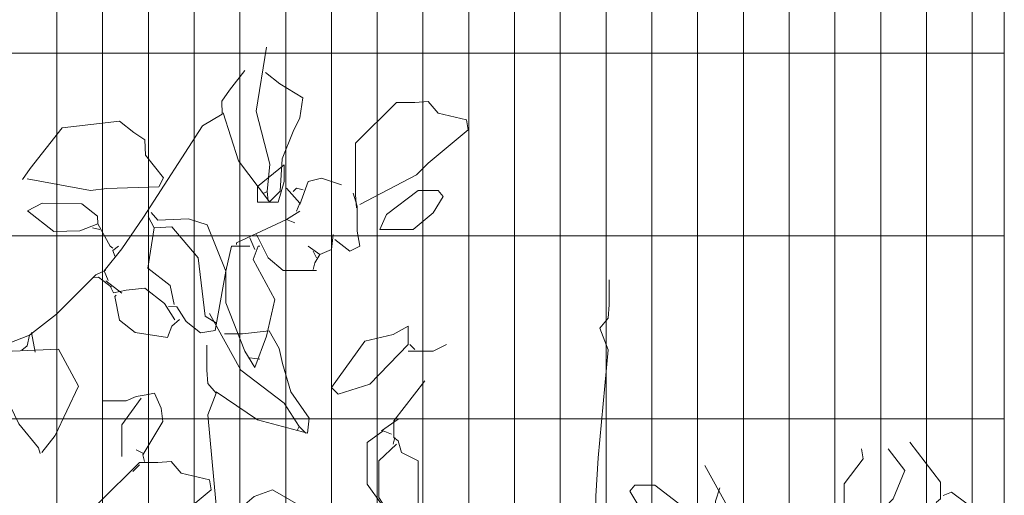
# Model space of a CAD drawing. Header units: millimetres. Extents: x 14400 to 93787, y -21104 to 39413.
# Tile 122 of 256: x 24893 to 25013, y 9859 to 9916. Entities that reach past the tile are written whole.
import ezdxf

# ---------------------------------------------------------------- set-up
doc = ezdxf.new("R2010")
doc.units = ezdxf.units.MM
for name, color, linetype, lineweight in [('_MODUS - zielen', 66, 'Continuous', 9), ('Hatch', 4, 'Continuous', 5), ('Widok', 1, 'Continuous', 15)]:
    doc.layers.add(name, color=color, linetype=linetype, lineweight=lineweight)

msp = doc.modelspace()

# ---------------------------------------------------------------- hatches: boundary and pattern name
at = {"layer": 'Hatch', "ltscale": 2, "true_color": 0xc7c7c7}
h = msp.add_hatch(dxfattribs=at)
h.set_pattern_fill('GRATE', color=9, scale=7, angle=90)
h.paths.add_polyline_path([(24866.08516, 9993.23322), (25012.58516, 9993.23322), (25012.58516, 9747.23322), (24548.33412, 9747.23322), (24548.33412, 9824.23322), (24866.08516, 9824.23322)])

# ---------------------------------------------------------------- linework, layer by layer
at = {"layer": '_MODUS - zielen', "transparency": 33554687, "elevation": 6681.00084}
for points in [[(24923.00578, 9913.07442), (24921.78154, 9905.2982), (24923.41848, 9898.87314), (24923.10133, 9895.52421), (24922.69285, 9895.33103)], [(24920.39556, 9910.2414), (24918.52311, 9907.85676), (24917.60353, 9906.52298), (24917.64955, 9904.94491), (24915.23174, 9903.50241), (24908.07178, 9892.42022), (24905.43943, 9888.57641), (24903.31735, 9885.87385), (24903.817, 9884.71064)], [(24917.77436, 9905.10387), (24919.62689, 9899.2804), (24923.39708, 9894.26397), (24924.67942, 9895.57004), (24924.92849, 9899.48635), (24926.25548, 9902.81321), (24927.06119, 9904.49338), (24927.41791, 9906.91161), (24924.65535, 9908.63109), (24922.90716, 9910.00379)], [(24933.94244, 9893.53069), (24933.84092, 9895.14777), (24933.84092, 9901.4136), (24938.79289, 9906.36569), (24941.01667, 9906.36569), (24942.63349, 9906.46668), (24943.84636, 9905.05183), (24947.28289, 9904.24342), (24947.48486, 9903.03068), (24942.63349, 9898.98811), (24941.21864, 9897.57326), (24934.34638, 9893.93503)], [(24893.41474, 9896.99034), (24894.33358, 9898.32488), (24898.20321, 9903.25301), (24905.15629, 9904.08966), (24906.90531, 9902.7163), (24908.23932, 9901.79722), (24908.31948, 9899.93538), (24910.52309, 9897.17723), (24909.93298, 9896.09867), (24903.62072, 9895.91525), (24901.63415, 9895.67624), (24893.98216, 9897.05889)], [(24925.14987, 9898.78601), (24921.91624, 9896.15842), (24921.91624, 9894.23825), (24924.44245, 9894.23825), (24925.14987, 9896.76472), (24925.14987, 9898.78601)], [(24932.12365, 9896.36052), (24929.6979, 9897.16906), (24928.08108, 9896.76472), (24927.07017, 9893.93503)], [(24925.45336, 9895.95618), (24927.07017, 9894.13713), (24926.66623, 9893.12649)], [(24927.47411, 9895.75408), (24926.66623, 9895.95618), (24926.26124, 9895.55198)], [(24923.10133, 9895.52421), (24923.23823, 9894.3887)], [(24933.5385, 9895.34988), (24934.04289, 9893.73279), (24934.04289, 9890.701), (24934.34638, 9888.88182), (24933.1335, 9888.27551), (24931.31471, 9889.69036)], [(24944.45227, 9894.94554), (24943.24046, 9892.92439), (24940.8147, 9890.9031), (24936.77213, 9890.9031), (24937.58001, 9892.72228), (24941.42061, 9895.65309), (24943.84636, 9895.65309), (24944.45227, 9894.94554)], [(24902.55461, 9891.61248), (24900.35328, 9890.77122), (24897.1971, 9890.67955), (24894.01758, 9893.17616), (24895.77647, 9894.10803), (24900.60715, 9894.04127), (24902.51503, 9892.54318), (24902.55461, 9891.61248)], [(24908.64002, 9892.48811), (24909.37829, 9891.13736), (24908.60155, 9886.22202), (24911.30452, 9884.09962), (24911.79879, 9881.78406)], [(24911.10656, 9881.55655), (24912.11649, 9881.53459), (24913.26978, 9879.72957), (24915.0188, 9878.35621), (24916.78324, 9878.64108), (24918.07564, 9885.85002), (24915.81463, 9891.48031), (24913.56627, 9892.21774), (24909.84276, 9892.05763), (24909.01446, 9892.96498)], [(24925.45336, 9892.11585), (24919.38897, 9889.28615), (24919.38897, 9889.08405)], [(24927.07017, 9893.12649), (24925.45336, 9892.11585), (24926.46321, 9891.71164)], [(24902.78237, 9890.91972), (24901.8965, 9891.1014)], [(24902.55461, 9891.61248), (24904.03195, 9888.91052), (24904.34966, 9888.66106)], [(24909.37829, 9891.13736), (24911.52371, 9891.25164), (24914.71448, 9887.46123), (24915.56842, 9880.36602), (24916.96488, 9879.52646)], [(24921.00579, 9889.89246), (24921.61276, 9888.47761)], [(24921.81473, 9890.29679), (24923.22957, 9887.46697), (24925.04836, 9885.951), (24929.09093, 9885.951)], [(24931.11274, 9890.29679), (24930.91077, 9888.47761), (24929.49593, 9887.8713), (24928.08108, 9888.88182)], [(24905.04188, 9888.88856), (24904.38369, 9888.37737), (24904.61062, 9887.68526)], [(24921.00579, 9888.88182), (24918.78306, 9888.88182), (24918.07564, 9885.85002), (24918.07564, 9882.00968), (24920.39988, 9876.14793), (24921.61276, 9874.12678), (24923.0276, 9877.96711), (24924.03851, 9882.41389), (24921.41079, 9887.26487), (24922.0167, 9888.88182), (24922.21867, 9888.88182)], [(24928.68699, 9888.27551), (24929.09093, 9887.46697)], [(24929.49593, 9887.8713), (24928.88896, 9886.86066), (24928.68699, 9886.05212)], [(24903.522, 9885.97012), (24902.29565, 9885.39113), (24897.54098, 9880.64402), (24894.2494, 9878.08873), (24893.97699, 9876.7607), (24893.3188, 9876.2495)], [(24904.20353, 9883.89304), (24902.61335, 9885.14167), (24902.04602, 9885.07322)], [(24903.53326, 9884.67631), (24905.44114, 9883.17822)], [(24911.87895, 9879.92222), (24910.62918, 9881.9314), (24908.24474, 9883.80369), (24905.97451, 9883.53045), (24904.43046, 9883.20093), (24904.04468, 9884.01777)], [(24964.5987, 9884.7964), (24964.5987, 9881.76447), (24964.49825, 9880.14752), (24963.48747, 9878.93478), (24964.49825, 9876.30705), (24963.2855, 9863.16896), (24962.98202, 9858.52009), (24962.98202, 9855.08396), (24961.87066, 9854.47765)], [(24912.44628, 9879.99066), (24911.53846, 9879.16156), (24910.98239, 9877.79931), (24907.09432, 9878.41073), (24905.18644, 9879.90882), (24904.62418, 9882.79186), (24904.74899, 9882.95081)], [(24916.08266, 9880.70659), (24919.9222, 9873.83446), (24925.17765, 9869.79202), (24926.99644, 9866.9622), (24926.79447, 9866.55799)], [(24940.20773, 9876.95647), (24935.55925, 9872.10549), (24931.71865, 9870.89288), (24930.91077, 9871.70129), (24934.95334, 9877.36067), (24938.38895, 9878.16921), (24940.20773, 9879.17986), (24940.20773, 9876.95647)], [(24894.2494, 9878.08873), (24891.63868, 9877.05484), (24891.74071, 9876.20367)], [(24894.49902, 9878.40664), (24894.93082, 9876.01173)], [(24916.89054, 9871.20687), (24921.94402, 9867.77074), (24928.00735, 9866.15366), (24928.20932, 9867.97284), (24925.98659, 9871.20687), (24924.97568, 9874.643), (24924.57174, 9876.46205), (24923.35887, 9878.58432), (24920.12417, 9878.23061), (24917.90145, 9878.23061)], [(24890.1854, 9877.16796), (24888.66445, 9876.04941), (24887.35378, 9874.38023), (24889.213, 9872.98454), (24890.80307, 9871.736), (24892.95845, 9867.28103), (24895.32085, 9864.39786), (24895.54777, 9863.70576)], [(24895.75251, 9863.80212), (24897.37517, 9865.86864), (24900.17707, 9871.89231), (24897.7693, 9876.35287), (24892.1833, 9876.11327), (24891.26415, 9876.57787), (24889.93577, 9876.85005)], [(24915.77931, 9876.86639), (24915.77931, 9873.83446), (24915.87977, 9872.21751), (24916.89054, 9871.00477), (24915.87977, 9868.37704), (24917.09251, 9855.23895), (24917.39599, 9850.59008), (24917.39599, 9847.15394), (24918.50736, 9846.54764)], [(24944.85727, 9876.95647), (24943.24046, 9876.14793), (24940.20773, 9876.14793)], [(24940.41076, 9876.95647), (24941.01667, 9876.35016)], [(24921.00579, 9875.33939), (24922.21867, 9875.13742)], [(24942.22955, 9872.5097), (24938.49046, 9867.65872), (24938.49046, 9865.63743), (24938.99591, 9865.23323), (24939.39985, 9863.81838), (24941.42061, 9862.80774), (24941.42061, 9856.13771), (24939.39985, 9854.92483), (24936.9741, 9857.55255), (24935.25577, 9859.97804), (24935.25577, 9865.03099), (24937.17607, 9866.4461), (24938.18698, 9866.04164)], [(24903.14614, 9870.09511), (24905.97584, 9870.09511), (24907.18872, 9870.60043), (24908.40159, 9870.80266), (24909.4125, 9871.00477), (24910.22038, 9869.18558), (24910.42235, 9867.56863), (24907.99765, 9863.52606), (24908.19962, 9862.71752)], [(24907.79568, 9870.39833), (24905.47038, 9867.1643), (24905.47038, 9863.32396)], [(24938.99591, 9867.86095), (24936.9741, 9866.4461)], [(24926.99644, 9866.9622), (24927.80538, 9866.15366)], [(24938.79289, 9864.82902), (24936.67062, 9862.80774), (24936.67062, 9858.36096), (24937.17607, 9857.55255)], [(24938.59092, 9865.63743), (24938.38895, 9864.82902)], [(24907.99765, 9863.72817), (24907.18872, 9864.1325)], [(24902.74221, 9849.78154), (24902.64069, 9851.39862), (24902.64069, 9857.66444), (24907.59266, 9862.61654), (24909.81644, 9862.61654), (24911.43326, 9862.71752), (24912.64613, 9861.30268), (24916.08266, 9860.49427), (24916.28463, 9859.28152), (24911.43326, 9855.23895), (24910.01841, 9853.82411), (24903.14614, 9850.18587)], [(24907.59266, 9862.31332), (24906.78478, 9861.50478)], [(24976.21091, 9862.21777), (24980.05046, 9855.34564), (24985.3059, 9851.3032), (24987.12469, 9848.47337), (24986.92272, 9848.06917)], [(24967.12597, 9859.12639), (24968.33779, 9857.10524), (24970.76355, 9855.08396), (24974.80612, 9855.08396), (24973.99824, 9856.90314), (24970.15764, 9859.83395), (24967.73188, 9859.83395), (24967.12597, 9859.12639)], [(24926.18856, 9848.56879), (24926.99644, 9849.17523), (24929.01825, 9848.46781), (24931.24204, 9848.46781), (24932.45386, 9849.78154), (24929.01825, 9856.2496), (24923.7628, 9859.28152), (24921.53902, 9858.47298), (24918.70933, 9856.04749), (24917.49751, 9856.2496)], [(24978.03975, 9859.53073), (24977.53535, 9857.91365), (24977.53535, 9854.88185), (24977.23187, 9853.06267), (24978.44475, 9852.45636), (24980.26353, 9853.87121)]]:
    msp.add_lwpolyline(points, dxfattribs=at)
at = {"layer": '_MODUS - zielen', "transparency": 33554687}
for points in [[(25001.1166, 9865.05293), (25004.85569, 9860.20195), (25004.85569, 9858.18067), (25004.35023, 9857.77646), (25003.94629, 9856.36162), (25001.92554, 9855.35097), (25001.92554, 9848.68094), (25003.94629, 9847.46807), (25006.37205, 9850.09579), (25008.09038, 9852.52128), (25008.09038, 9857.57423), (25006.17008, 9858.98934), (25005.15917, 9858.58487)], [(24995.25537, 9864.24452), (24995.45734, 9863.03164), (24993.1331, 9859.99998), (24993.1331, 9854.54256), (24994.0425, 9853.53192), (24994.64841, 9853.53192)], [(24998.48888, 9864.24452), (25000.51069, 9861.6168), (24999.09584, 9858.18067), (24994.0425, 9852.92548), (24993.84053, 9853.53192)]]:
    msp.add_lwpolyline(points, dxfattribs=at)
at = {"layer": 'Widok', "ltscale": 2}
msp.add_lwpolyline([(25012.58516, 9747.23322), (25012.58516, 10037.46862)], dxfattribs=at)

doc.saveas('drawing.dxf')
